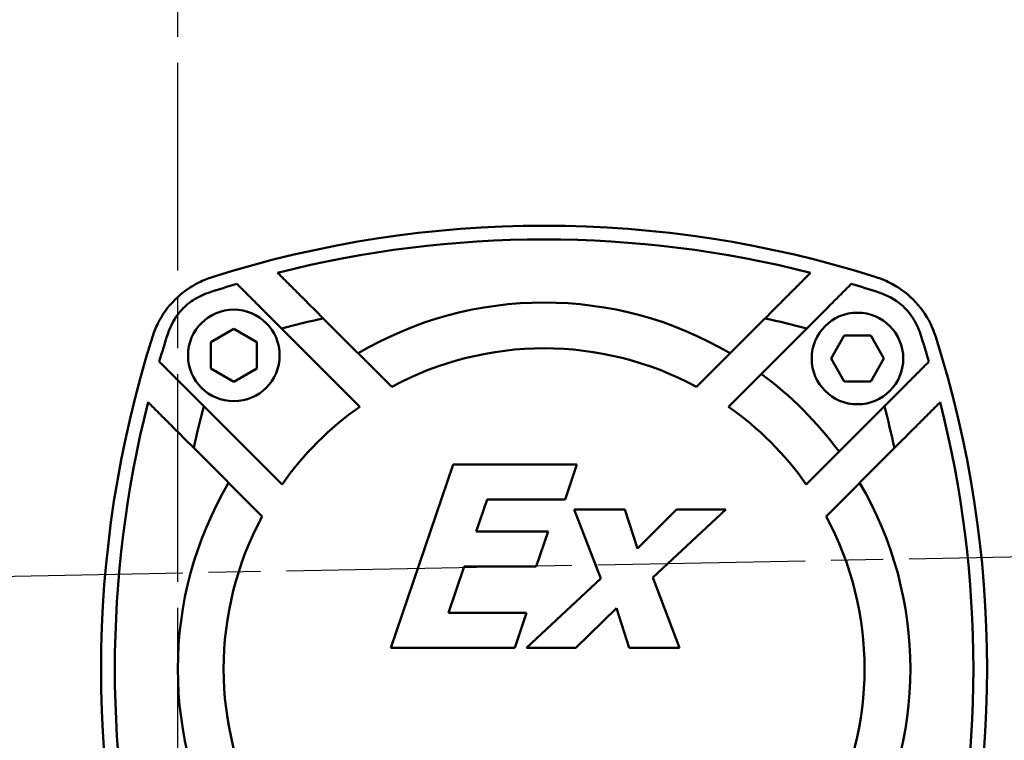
# Model space of a CAD drawing. Header units: millimetres. Extents: x 0 to 1680, y 0 to 1188.
# Tile 23 of 27: x 1277 to 1384, y 794 to 873. Entities that reach past the tile are written whole.
import ezdxf

# ---------------------------------------------------------------- set-up
doc = ezdxf.new("R2010")
doc.units = ezdxf.units.MM
doc.header["$LTSCALE"] = 4
doc.linetypes.add('CHAIN', pattern=[0.7087, 0.4724, -0.0591, 0.1181, -0.0591])
doc.layers.add('Видимый контур (ГОСТ)', color=7, linetype='Continuous', lineweight=50)
doc.layers.add('Осевая линия (ГОСТ)', color=7, linetype='Continuous', lineweight=25)

msp = doc.modelspace()

# ---------------------------------------------------------------- linework, layer by layer
at = {"layer": 'Видимый контур (ГОСТ)'}
for p, q in [((1317.476, 832.523), (1309.999, 839.999)), ((1358.244, 839.999), (1350.768, 832.523)), ((1297.736, 837.401), (1300.236, 838.845)), ((1300.236, 838.845), (1302.736, 837.401)), ((1305.443, 838.899), (1313.982, 830.36)), ((1354.261, 830.36), (1362.8, 838.899)), ((1365.458, 835.62), (1366.901, 838.12)), ((1366.901, 838.12), (1369.788, 838.12)), ((1369.788, 838.12), (1371.232, 835.62)), ((1297.736, 834.514), (1297.736, 837.401)), ((1302.736, 837.401), (1302.736, 834.514)), ((1366.901, 833.12), (1365.458, 835.62)), ((1371.232, 835.62), (1369.788, 833.12)), ((1300.236, 833.071), (1297.736, 834.514)), ((1302.736, 834.514), (1300.236, 833.071)), ((1369.788, 833.12), (1366.901, 833.12)), ((1305.497, 821.874), (1296.958, 830.414)), ((1371.286, 830.414), (1362.747, 821.874)), ((1295.857, 825.857), (1303.334, 818.381)), ((1364.91, 818.381), (1372.386, 825.857)), ((1324.184, 824.049), (1317.393, 804.049)), ((1337.701, 824.049), (1324.184, 824.049)), ((1336.421, 820.24), (1337.701, 824.049)), ((1326.697, 816.723), (1327.896, 820.24)), ((1327.896, 820.24), (1336.421, 820.24)), ((1337.41, 819.138), (1340.311, 811.601)), ((1342.92, 819.138), (1337.41, 819.138)), ((1344.314, 814.891), (1342.92, 819.138)), ((1348.593, 819.138), (1344.314, 814.891)), ((1346, 811.715), (1353.974, 819.138)), ((1353.974, 819.138), (1348.593, 819.138)), ((1334.557, 816.723), (1326.697, 816.723)), ((1333.261, 812.914), (1334.557, 816.723)), ((1323.682, 807.857), (1325.4, 812.914)), ((1325.4, 812.914), (1333.261, 812.914)), ((1340.311, 811.601), (1332.191, 804.049)), ((1348.917, 804.049), (1346, 811.715)), ((1332.207, 807.857), (1323.682, 807.857)), ((1330.91, 804.049), (1332.207, 807.857)), ((1337.588, 804.049), (1342.013, 808.376)), ((1342.013, 808.376), (1343.406, 804.049)), ((1317.393, 804.049), (1330.91, 804.049)), ((1332.191, 804.049), (1337.588, 804.049)), ((1343.406, 804.049), (1348.917, 804.049))]:
    msp.add_line(p, q, dxfattribs=at)
for centre in [(1300.236, 835.958), (1368.345, 835.62)]:
    msp.add_circle(centre, 5, dxfattribs=at)
for centre, radius, start, end in [((1334.122, 730.116), 120, 72.41193, 107.58807), ((1334.122, 730.116), 118.5, 75.78043, 104.21957), ((1334.122, 730.116), 118.5, 106.44552, 107.96847), ((1334.122, 730.116), 118.5, 72.03153, 73.55448), ((1334.122, 801.735), 40, 59.47751, 120.52249), ((1334.122, 730.116), 112.5, 102.3815, 104.76902), ((1334.122, 730.116), 112.5, 75.23098, 77.6185), ((1405.741, 801.735), 120, 162.41193, 197.58807), ((1405.741, 801.735), 118.5, 162.03153, 163.55448), ((1262.503, 801.735), 118.5, 16.44552, 17.96847), ((1262.503, 801.735), 120, 342.41193, 17.58807), ((1334.122, 801.735), 35, 61.60155, 118.39845), ((1334.122, 801.735), 40, 36.37307, 53.62693), ((1405.741, 801.735), 118.5, 165.78043, 194.21957), ((1405.741, 801.735), 112.5, 165.23098, 167.6185), ((1334.122, 801.735), 35, 125.12911, 144.87089), ((1334.122, 801.735), 35, 35.12911, 54.87089), ((1262.503, 801.735), 112.5, 12.3815, 14.76902), ((1262.503, 801.735), 118.5, 345.78043, 14.21957), ((1334.122, 801.735), 40, 149.47751, 210.52249), ((1334.122, 801.735), 40, 329.47751, 30.52249), ((1334.122, 801.735), 35, 151.60155, 208.39845), ((1334.122, 801.735), 35, 331.60155, 28.39845)]:
    msp.add_arc(centre, radius, start, end, dxfattribs=at)
for points in [[(1296.422, 843.923), (1296.885, 844.154), (1297.369, 844.35), (1297.861, 844.506)], [(1370.382, 844.506), (1370.875, 844.35), (1371.358, 844.154), (1371.822, 843.923)], [(1291.35, 837.995), (1291.506, 838.488), (1291.702, 838.971), (1291.933, 839.435)], [(1376.31, 839.435), (1376.541, 838.971), (1376.737, 838.488), (1376.893, 837.995)]]:
    msp.add_open_spline(points, degree=3, dxfattribs=at)
for points, weights in [([(1309.999, 839.999), (1307.571, 842.427), (1305.013, 844.985)], [1, 1.00046619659, 1]), ([(1363.23, 844.985), (1360.672, 842.427), (1358.244, 839.999)], [1, 1.00046619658, 1]), ([(1300.574, 843.768), (1303.072, 841.27), (1305.443, 838.899)], [1, 1.0004445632, 1]), ([(1362.8, 838.899), (1365.172, 841.27), (1367.669, 843.768)], [1, 1.00044456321, 1]), ([(1296.958, 830.414), (1294.586, 832.785), (1292.089, 835.282)], [1, 1.0004445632, 1]), ([(1376.155, 835.282), (1373.657, 832.785), (1371.286, 830.414)], [1, 1.00044456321, 1]), ([(1290.871, 830.843), (1293.429, 828.285), (1295.857, 825.857)], [1, 1.00046619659, 1]), ([(1372.386, 825.857), (1374.814, 828.285), (1377.372, 830.843)], [1, 1.00046619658, 1])]:
    msp.add_rational_spline(points, weights, degree=2, dxfattribs=at)
for points, knots in [([(1296.422, 843.923), (1295.461, 843.444), (1294.578, 842.811), (1293.045, 841.278), (1292.412, 840.396), (1291.933, 839.435)], [0, 0, 0, 0, 0.32536305, 0.32536305, 0.65074335, 0.65074335, 0.65074335, 0.65074335]), ([(1376.31, 839.435), (1375.831, 840.396), (1375.198, 841.278), (1373.665, 842.811), (1372.783, 843.444), (1371.822, 843.923)], [0, 0, 0, 0, 0.32536304, 0.32536304, 0.65074335, 0.65074335, 0.65074335, 0.65074335]), ([(1293.02, 838.291), (1293.314, 839.196), (1293.763, 840.031), (1294.794, 841.233), (1295.269, 841.649), (1296.347, 842.356), (1296.941, 842.634), (1297.565, 842.836)], [0, 0, 0, 0, 0.28542249, 0.28542249, 0.47565776, 0.47565776, 0.67255588, 0.67255588, 0.67255588, 0.67255588]), ([(1370.678, 842.836), (1371.583, 842.542), (1372.418, 842.093), (1373.62, 841.062), (1374.036, 840.587), (1374.743, 839.509), (1375.021, 838.915), (1375.223, 838.291)], [0, 0, 0, 0, 0.28542249, 0.28542249, 0.47565777, 0.47565777, 0.67255588, 0.67255588, 0.67255588, 0.67255588])]:
    msp.add_open_spline(points, degree=3, knots=knots, dxfattribs=at)
at = {"layer": 'Осевая линия (ГОСТ)', "linetype": 'CHAIN', "ltscale": 11.993792}
for p, q in [((1294.122, 607.235), (1294.122, 959.735)), ((1464.62, 815.478), (1222.505, 810.791))]:
    msp.add_line(p, q, dxfattribs=at)

doc.saveas('drawing.dxf')
